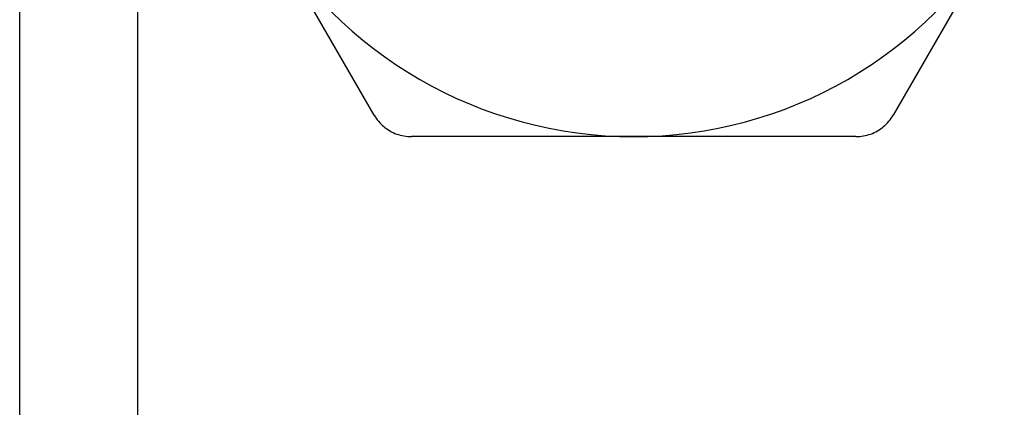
# Model space of a CAD drawing. Header units: inches. Extents: x 6 to 216, y 11 to 118.
# Tile 158 of 212: x 38.785 to 39.236, y 77.609 to 77.786. Entities that reach past the tile are written whole.
import ezdxf

# ---------------------------------------------------------------- set-up
doc = ezdxf.new("R2010")
doc.units = ezdxf.units.IN
doc.header["$MEASUREMENT"] = 0
doc.layers.add('Visible Edges(ANSI)', color=7, linetype='Continuous', lineweight=25)
doc.layers.add('Visible Tangent Edges(ANSI)', color=7, linetype='Continuous', lineweight=25)

msp = doc.modelspace()

# ---------------------------------------------------------------- linework, layer by layer
at = {"layer": 'Visible Edges(ANSI)'}
for p, q in [((38.7852, 21.49928), (38.7852, 78.25518)), ((38.94743, 77.74239), (38.89657, 77.83048)), ((39.23582, 77.83048), (39.18496, 77.74239)), ((39.0662, 77.73255), (38.96448, 77.73255)), ((39.16792, 77.73255), (39.0662, 77.73255))]:
    msp.add_line(p, q, dxfattribs=at)
at = {"layer": 'Visible Edges(ANSI)', "flags": 128}
for points in [[(38.94743, 77.74239), (38.94788, 77.74166), (38.94835, 77.74094), (38.94886, 77.74025), (38.9494, 77.73958), (38.94998, 77.73893), (38.95058, 77.7383), (38.9512, 77.73771), (38.95185, 77.73714), (38.95252, 77.7366), (38.95321, 77.73609), (38.95392, 77.73562), (38.95464, 77.73518), (38.95538, 77.73478), (38.95614, 77.7344), (38.95692, 77.73406), (38.95772, 77.73375), (38.95854, 77.73347), (38.95937, 77.73323), (38.96021, 77.73302), (38.96106, 77.73285), (38.96191, 77.73271), (38.96277, 77.73262), (38.96363, 77.73256), (38.96448, 77.73255)], [(39.16792, 77.73255), (39.16877, 77.73256), (39.16963, 77.73262), (39.17048, 77.73271), (39.17134, 77.73285), (39.17219, 77.73302), (39.17303, 77.73323), (39.17386, 77.73347), (39.17467, 77.73375), (39.17547, 77.73406), (39.17626, 77.7344), (39.17702, 77.73478), (39.17776, 77.73518), (39.17848, 77.73562), (39.17919, 77.73609), (39.17987, 77.7366), (39.18054, 77.73714), (39.18119, 77.73771), (39.18182, 77.7383), (39.18242, 77.73893), (39.18299, 77.73958), (39.18353, 77.74025), (39.18404, 77.74094), (39.18452, 77.74166), (39.18496, 77.74239)]]:
    msp.add_lwpolyline(points, dxfattribs=at)
at = {"layer": 'Visible Edges(ANSI)'}
for start, end in [(210, 270), (270, 330)]:
    msp.add_arc((39.0662, 77.92841), 0.19587, start, end, dxfattribs=at)
at = {"layer": 'Visible Tangent Edges(ANSI)'}
msp.add_line((38.83905, 78.25518), (38.83905, 21.49928), dxfattribs=at)

doc.saveas('drawing.dxf')
